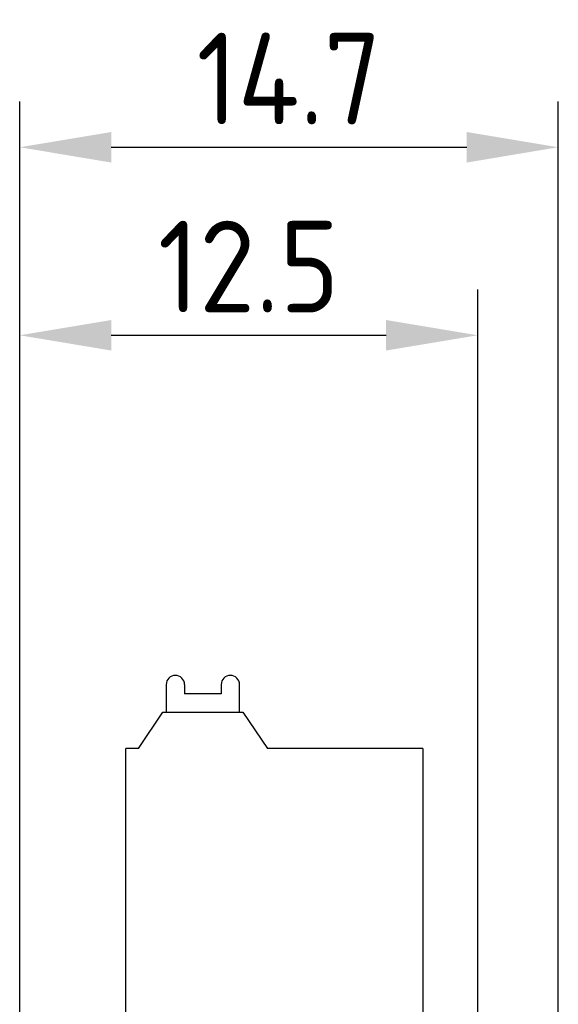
# Model space of a CAD drawing. Extents: x 23 to 2175, y 26 to 490.
# Tile 12 of 55: x 293 to 307, y 299 to 326. Entities that reach past the tile are written whole.
import ezdxf

# ---------------------------------------------------------------- set-up
doc = ezdxf.new("R2010")
doc.units = 0
doc.header["$LTSCALE"] = 23.1
doc.header["$MEASUREMENT"] = 0
doc.linetypes.add('CENTER2', pattern=[28.575, 19.05, -3.175, 3.175, -3.175])
doc.layers.get('0').update_dxf_attribs({"linetype": 'CONTINUOUS', "lineweight": 25})
doc.layers.get('Defpoints').update_dxf_attribs({"linetype": 'CONTINUOUS', "lineweight": 9})
doc.layers.add('图层3', color=1, linetype='CENTER2', lineweight=9)
doc.styles.get("Standard").update_dxf_attribs({"font": 'isocp3.shx', "bigfont": 'gbcbig.shx'})
doc.dimstyles.new('ISO-25', dxfattribs={"dimtxt": 2.5, "dimasz": 2.5, "dimexe": 1.25, "dimexo": 0.625, "dimtad": 1, "dimdec": 1, "dimdsep": 46, "dimtxsty": 'STANDARD', "dimcen": 2.5, "dimclrd": 1, "dimclre": 1, "dimadec": 0, "dimazin": 0, "dimtfac": 1, "dimtdec": 1, "dimtmove": 0, "dimatfit": 3, "dimfxl": 1, "dimarcsym": 0})

# ---------------------------------------------------------------- blocks, each defined once
blk = doc.blocks.new('*D568')
at = {"layer": 'Defpoints', "color": 0, "transparency": 16777216}
for p in [(307.421, 322.094), (307.421, 293.98), (292.721, 291.83)]:
    blk.add_point(p, dxfattribs=at)
at = {"layer": '图层3', "color": 1, "lineweight": -2, "transparency": 16777216}
for p, q in [((292.721, 292.455), (292.721, 323.344)), ((307.421, 294.605), (307.421, 323.344)), ((295.221, 322.094), (304.921, 322.094))]:
    blk.add_line(p, q, dxfattribs=at)
at = {"layer": '图层3', "color": 1, "transparency": 16777216}
for points in [[(295.221, 322.51), (295.221, 321.677), (292.721, 322.094)], [(304.921, 322.51), (304.921, 321.677), (307.421, 322.094)]]:
    blk.add_solid(points, dxfattribs=at)
at = {"layer": '图层3', "color": 0, "transparency": 16777216, "insert": (300.071, 323.969), "char_height": 2.5, "attachment_point": 5}
blk.add_mtext('14.7', dxfattribs=at)
blk = doc.blocks.new('*D569')
at = {"layer": 'Defpoints', "color": 0, "transparency": 16777216}
for p in [(305.221, 316.962), (292.721, 291.83), (305.221, 291.83)]:
    blk.add_point(p, dxfattribs=at)
at = {"layer": '图层3', "color": 1, "lineweight": -2, "transparency": 16777216}
for p, q in [((292.721, 292.455), (292.721, 318.212)), ((305.221, 292.455), (305.221, 318.212)), ((295.221, 316.962), (302.721, 316.962))]:
    blk.add_line(p, q, dxfattribs=at)
at = {"layer": '图层3', "color": 1, "transparency": 16777216}
for points in [[(295.221, 317.379), (295.221, 316.545), (292.721, 316.962)], [(302.721, 317.379), (302.721, 316.545), (305.221, 316.962)]]:
    blk.add_solid(points, dxfattribs=at)
at = {"layer": '图层3', "color": 0, "transparency": 16777216, "insert": (298.971, 318.837), "char_height": 2.5, "attachment_point": 5}
blk.add_mtext('12.5', dxfattribs=at)

msp = doc.modelspace()

# ---------------------------------------------------------------- linework, layer by layer
at = {"color": 7, "linetype": 'Continuous'}
for p, q in [((296.721, 307.43), (296.721, 306.68)), ((297.221, 307.43), (297.221, 307.18)), ((298.221, 307.43), (298.221, 307.18)), ((298.721, 306.68), (298.721, 307.43)), ((298.221, 307.18), (297.221, 307.18)), ((295.962, 305.68), (296.628, 306.68)), ((296.628, 306.68), (298.814, 306.68)), ((298.814, 306.68), (299.481, 305.68)), ((295.621, 293.98), (295.621, 305.68)), ((295.962, 305.68), (295.621, 305.68)), ((303.721, 305.68), (299.481, 305.68)), ((303.721, 305.68), (303.721, 293.98))]:
    msp.add_line(p, q, dxfattribs=at)
for centre in [(296.971, 307.43), (298.471, 307.43)]:
    msp.add_arc(centre, 0.25, 0, 180, dxfattribs=at)

# ---------------------------------------------------------------- dimensions: what is measured, and where the dimension line sits
at = {"layer": '图层3', "color": 0}
for base, p2, picture, middle in [((307.421, 322.094), (307.421, 293.98), '*D568', (300.071, 323.969)), ((305.221, 316.962), (305.221, 291.83), '*D569', (298.971, 318.837))]:
    dim = msp.add_linear_dim(base=base, p1=(292.721, 291.83), p2=p2, dimstyle='ISO-25', override={"dimfxl": 0.66}, dxfattribs=at)
    dim.commit()
    dim.dimension.update_dxf_attribs({"geometry": picture, "text_midpoint": middle})

doc.saveas('drawing.dxf')
